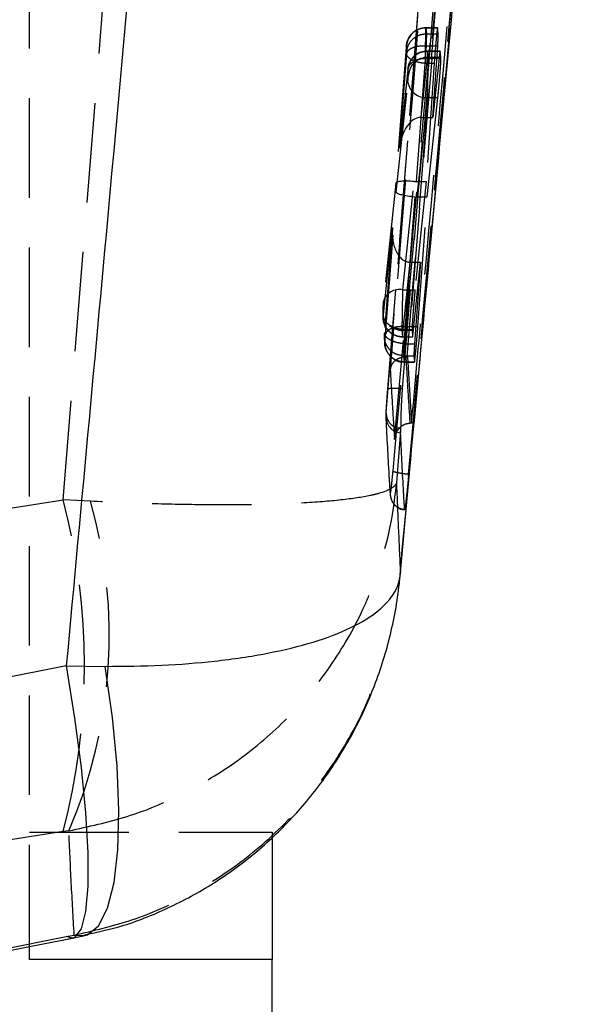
# Model space of a CAD drawing. Extents: x 62 to 368, y 48 to 256.
# Tile 34 of 41: x 199.59 to 206.88, y 195.1 to 207.66. Entities that reach past the tile are written whole.
import ezdxf

# ---------------------------------------------------------------- set-up
doc = ezdxf.new("R2010")
doc.units = 0
doc.linetypes.add('HIDDEN', pattern=[1.905, 1.27, -0.635])
doc.layers.get('0').update_dxf_attribs({"linetype": 'CONTINUOUS'})

msp = doc.modelspace()

# ---------------------------------------------------------------- linework, layer by layer
at = {"color": 7, "linetype": 'HIDDEN'}
for p, q in [((199.7166, 195.8659), (199.7166, 239.3083)), ((200.1476, 201.5346), (202.8345, 234.9523)), ((206.8621, 231.8431), (204.5425, 203.3592)), ((206.8776, 227.6223), (204.5584, 201.8645)), ((204.2705, 202.6451), (205.309, 215.6087)), ((204.2918, 202.9523), (205.309, 215.6087)), ((204.7792, 207.5617), (204.7787, 207.5617)), ((204.7787, 207.5617), (204.7795, 207.5593)), ((204.7792, 207.5617), (204.9272, 207.5617)), ((204.7792, 207.5593), (204.7842, 207.4842)), ((204.7792, 207.5593), (204.7795, 207.5593)), ((204.7795, 207.5593), (204.9282, 207.5593)), ((204.7842, 207.4842), (204.7842, 207.4842)), ((204.7842, 207.4842), (204.9363, 207.4842)), ((204.9282, 207.5593), (204.9272, 207.5617)), ((204.9363, 207.4842), (204.9282, 207.5593)), ((204.5303, 207.3317), (204.5299, 207.3328)), ((204.5351, 207.258), (204.5303, 207.3317)), ((204.7826, 207.3318), (204.7133, 206.4156)), ((204.7825, 207.3318), (204.7826, 207.3318)), ((204.7826, 207.3318), (204.9294, 207.3318)), ((204.8663, 206.4156), (204.9294, 207.3318)), ((204.5221, 207.252), (204.3952, 205.5782)), ((204.5219, 207.2493), (204.3952, 205.5791)), ((204.4423, 206.0231), (204.5335, 207.2296)), ((204.5221, 207.252), (204.5224, 207.2493)), ((204.7987, 207.263), (204.7987, 207.263)), ((204.7987, 207.263), (204.9598, 207.263)), ((204.9602, 207.2636), (204.7988, 207.2636)), ((204.7989, 207.2611), (204.804, 207.1835)), ((204.7989, 207.2611), (204.9611, 207.2611)), ((204.9611, 207.2611), (204.9602, 207.2624)), ((204.97, 207.1835), (204.9611, 207.2611)), ((204.6565, 205.5974), (204.7712, 207.1093)), ((204.7167, 206.4156), (204.7966, 207.1716)), ((204.7712, 207.1093), (204.7711, 207.1095)), ((204.7712, 207.1093), (204.8845, 207.1093)), ((204.8845, 207.1093), (204.7805, 205.5974)), ((204.7966, 207.1716), (204.7966, 207.1716)), ((204.7966, 207.1716), (204.9471, 207.1716)), ((204.804, 207.1835), (204.97, 207.1835)), ((204.9471, 207.1716), (204.8663, 206.4156)), ((204.5476, 207.0189), (204.4423, 206.0231)), ((204.548, 207.0236), (204.4433, 206.0343)), ((204.555, 206.9571), (204.5499, 207.0347)), ((204.3999, 205.463), (204.5477, 206.8655)), ((204.7967, 206.6718), (204.663, 205.4032)), ((204.7953, 205.4032), (204.9314, 206.6718)), ((204.7967, 206.6718), (204.9314, 206.6718)), ((204.7167, 206.4156), (204.8663, 206.4156)), ((204.3952, 205.5782), (204.235, 204.0629)), ((204.3952, 205.5793), (204.2354, 204.0676)), ((204.484, 204.2152), (204.6303, 205.5984)), ((204.7805, 205.5974), (204.6395, 204.2152)), ((204.6565, 205.5974), (204.7805, 205.5974)), ((204.2624, 203.6465), (204.3999, 205.463)), ((204.6368, 205.4044), (204.5114, 203.7469)), ((204.663, 205.4032), (204.7953, 205.4032)), ((204.6761, 203.7469), (204.7953, 205.4032)), ((204.2355, 203.9032), (204.3521, 205.01)), ((204.3513, 205.0006), (204.2505, 203.6704)), ((204.3521, 205.01), (204.2507, 203.6731)), ((204.5751, 204.5691), (204.4845, 203.7093)), ((204.4997, 203.5291), (204.5785, 204.5691)), ((204.5785, 204.5691), (204.7081, 204.5691)), ((204.62, 203.7093), (204.7081, 204.5691)), ((204.7081, 204.5691), (204.6333, 203.5291)), ((204.484, 204.2152), (204.6395, 204.2152)), ((204.235, 204.0629), (204.2354, 204.0676)), ((204.2271, 203.9325), (204.2327, 203.8485)), ((204.2276, 203.9706), (204.2331, 203.8865)), ((204.2331, 203.8865), (204.2327, 203.8485)), ((204.4821, 203.617), (204.4766, 203.701)), ((204.4766, 203.701), (204.6013, 203.701)), ((204.4845, 203.7093), (204.4845, 203.7093)), ((204.4845, 203.7093), (204.62, 203.7093)), ((204.5114, 203.7469), (204.6761, 203.7469)), ((204.5114, 203.7469), (204.5114, 203.7469)), ((204.6013, 203.701), (204.6072, 203.617)), ((204.2486, 203.6064), (204.2539, 203.5271)), ((204.2507, 203.6705), (204.2488, 203.6433)), ((204.2491, 203.6443), (204.2543, 203.5652)), ((204.251, 203.6704), (204.2507, 203.6731)), ((204.2539, 203.5271), (204.2543, 203.5652)), ((204.2543, 203.5652), (204.2545, 203.565)), ((204.4821, 203.617), (204.6072, 203.617)), ((204.4822, 203.6145), (204.6079, 203.6145)), ((204.4823, 203.6156), (204.6084, 203.6156)), ((204.6079, 203.6162), (204.6084, 203.6156)), ((204.264, 203.4716), (204.2556, 203.5102)), ((204.4997, 203.5291), (204.4998, 203.5291)), ((204.4998, 203.5291), (204.6333, 203.5291)), ((204.5033, 203.2956), (204.4981, 203.375)), ((204.4981, 203.375), (204.4981, 203.375)), ((204.4981, 203.375), (204.625, 203.375)), ((204.5267, 203.3593), (204.5409, 203.3592)), ((204.5409, 203.3592), (204.5425, 203.3592)), ((204.5425, 203.3592), (204.5958, 202.5159)), ((204.625, 203.375), (204.6311, 203.2956)), ((204.5033, 203.2956), (204.6311, 203.2956)), ((204.5034, 203.2931), (204.6318, 203.2931)), ((204.5035, 203.2952), (204.5036, 203.2952)), ((204.5036, 203.2952), (204.6326, 203.2952)), ((204.6318, 203.2954), (204.6326, 203.2952)), ((204.4559, 202.4523), (204.4551, 202.415)), ((204.5958, 202.5159), (204.5785, 202.5157)), ((204.4551, 202.415), (204.4021, 201.7524)), ((204.4549, 202.3918), (204.4551, 202.415)), ((204.5584, 201.8645), (204.5558, 201.8363)), ((204.5573, 201.8645), (204.5574, 201.8651)), ((204.5573, 201.8645), (204.5584, 201.8645)), ((199.1095, 201.3751), (200.1476, 201.5346)), ((200.4966, 201.5183), (200.1476, 201.5346)), ((200.1485, 197.3024), (199.3336, 197.1771)), ((199.7166, 197.2941), (202.8166, 197.2941)), ((200.2194, 197.313), (200.1485, 197.3024)), ((199.3336, 195.7937), (200.1867, 195.9621)), ((200.1867, 195.9621), (200.2881, 195.9828)), ((200.2681, 195.9445), (200.1867, 195.9621)), ((200.2881, 195.9828), (200.4189, 195.9752)), ((199.3335, 195.76), (199.7166, 195.8356))]:
    msp.add_line(p, q, dxfattribs=at)
at = {"color": 7, "linetype": 'CONTINUOUS'}
for p, q in [((200.1867, 199.4162), (199.1104, 199.2037)), ((200.1867, 199.4162), (200.6834, 199.4107)), ((202.8166, 197.2941), (202.8166, 195.6697)), ((199.7166, 195.8356), (200.2681, 195.9445)), ((199.7166, 195.6697), (199.7166, 195.8659)), ((202.8166, 195.6697), (199.7166, 195.6697)), ((202.8166, 160.3125), (202.8166, 195.6697))]:
    msp.add_line(p, q, dxfattribs=at)
at = {"color": 7, "linetype": 'HIDDEN', "flags": 128}
for points in [[(205.5017, 215.612), (205.4716, 215.2405), (205.3409, 213.6284), (204.8184, 207.1797), (204.4765, 202.9559)], [(204.2276, 203.9706), (204.2284, 203.9192), (204.2325, 203.895)], [(204.2556, 203.5102), (204.2551, 203.5138), (204.2539, 203.5271)], [(204.5033, 203.2956), (204.4518, 203.3009), (204.4129, 203.3123)]]:
    msp.add_lwpolyline(points, dxfattribs=at)
at = {"color": 8, "linetype": 'CONTINUOUS', "flags": 128}
for points in [[(200.1867, 199.4162), (200.2929, 198.7505), (200.3755, 198.1192), (200.4318, 197.5407), (200.4604, 197.0321), (200.4604, 196.608), (200.4318, 196.2811), (200.3755, 196.0607), (200.2929, 195.9533), (200.2681, 195.9445)], [(200.4189, 195.9752), (200.4561, 195.9861), (200.5994, 196.1013), (200.714, 196.3252), (200.7966, 196.6514), (200.845, 197.0708), (200.8577, 197.5715), (200.8344, 198.1393), (200.7758, 198.7582), (200.6834, 199.4107)]]:
    msp.add_lwpolyline(points, dxfattribs=at)
at = {"color": 7, "linetype": 'HIDDEN'}
for centre, radius, start, end in [((204.7983, 207.0116), 0.2495, 89.86867, 174.675), ((204.8034, 206.934), 0.2495, 89.86796, 174.67362), ((204.7762, 206.9024), 0.2315, 189.16139, 275.07428), ((204.4411, 204.0042), 0.2153, 78.51305, 162.86996), ((204.4808, 203.8657), 0.2487, 183.96574, 270.30644), ((204.4761, 203.9518), 0.2508, 228.84933, 270.11095), ((204.4704, 202.5928), 0.2016, 175.59218, 265.57936), ((204.4598, 202.6416), 0.1893, 178.9238, 268.81223), ((192.0249, 199.4168), 8.3943, 345.41051, 14.61321), ((194.4763, 199.8034), 6.2599, 336.55681, 15.89992)]:
    msp.add_arc(centre, radius, start, end, dxfattribs=at)
for centre, major_axis, ratio, start_param, end_param in [((204.7793, 207.3101), (0.2456, 0.0465), 0.9967362, 1.3846179, 2.8671184), ((204.7941, 206.9596), (0.0047, 0.304), 0.0034926, 0.0613622, 0.7992108), ((204.794, 206.9579), (0.0048, 0.3056), 0.0035773, 6.156185, 6.3421226), ((204.5451, 206.9812), (0.0047, 0.054), 0.0195116, 0.0686076, 0.7990484), ((204.5449, 206.9795), (0.0048, 0.0556), 0.0195116, 6.1571572, 6.338301), ((204.6913, 206.0015), (0.0375, 0.4135), 0.6020046, 0.0619043, 1.5731678), ((204.7111, 206.1886), (0.2495, 0.0276), 0.903049, 1.4487928, 1.4622132), ((204.6442, 205.5566), (0.249, -0.0226), 0.1618367, 1.6415953, 3.1663704), ((204.6616, 205.7852), (0.2505, 0.0086), 0.7488297, 4.5614307, 4.6665003), ((204.6489, 205.4414), (0.249, -0.0225), 0.1519912, 3.1662865, 4.6776265), ((204.6011, 204.9884), (0.0379, 0.4187), 0.5945361, 1.573075, 3.1891664), ((204.5838, 204.7592), (0.2505, 0.0093), 0.7578895, 4.6496392, 4.6633914), ((204.2379, 203.94), (0.0047, 0.0539), 0.0195116, 3.0157267, 3.2252424), ((204.238, 203.9415), (0.0048, 0.0555), 0.0195116, 3.2350434, 3.9516014), ((204.487, 203.9199), (0.0048, 0.3055), 0.00357, 3.2294577, 3.9517612), ((204.4869, 203.9184), (0.0047, 0.3039), 0.0034848, 3.0140874, 3.2276961), ((204.508, 203.5955), (0.0045, 0.3024), 0.0034057, 3.0135585, 3.2575553)]:
    msp.add_ellipse(centre, major_axis=major_axis, ratio=ratio, start_param=start_param, end_param=end_param, dxfattribs=at)
for points, knots in [([(206.6803, 232.2062), (206.2837, 227.3439), (205.495, 217.6753), (204.7121, 208.0062), (204.3229, 203.1996)], [0, 0, 0, 0, 0.502896, 1, 1, 1, 1]), ([(204.5409, 203.3592), (204.925, 208.1012), (205.694, 217.5958), (206.4672, 227.0906), (206.8557, 231.8433), (206.8557, 231.8439)], [0, 0, 0, 0, 0.4994087, 0.9999388, 1, 1, 1, 1]), ([(206.6692, 227.6642), (206.1397, 221.7048), (205.3767, 213.1187), (204.5945, 204.5345), (204.3552, 201.9085)], [0, 0, 0, 0, 0.6940825, 1, 1, 1, 1]), ([(204.3781, 202.3055), (204.7585, 206.5301), (205.518, 214.9665), (206.2635, 223.4043), (206.6356, 227.6167)], [0, 0, 0, 0, 0.50076016, 1, 1, 1, 1]), ([(204.5574, 201.8651), (204.7967, 204.4914), (205.5789, 213.0761), (206.3418, 221.6626), (206.8713, 227.6223)], [0, 0, 0, 0, 0.3059263, 1, 1, 1, 1]), ([(204.5958, 202.5159), (204.5972, 202.5314), (204.6469, 203.082), (204.8893, 205.7726), (205.634, 214.084), (206.3208, 221.8612), (206.8186, 227.498)], [0, 0, 0, 0, 0.00186925, 0.06612313, 0.3231391, 1, 1, 1, 1]), ([(204.4527, 200.6075), (204.615, 202.37), (205.3402, 210.2458), (206.0388, 218.1205), (206.5811, 224.2329)], [0, 0, 0, 0, 0.22378, 1, 1, 1, 1]), ([(204.5299, 207.3328), (204.5302, 207.3351), (204.5312, 207.3464), (204.5378, 207.3852), (204.5629, 207.4467), (204.6197, 207.5102), (204.6945, 207.5533), (204.7506, 207.5589), (204.7787, 207.5617)], [0, 0, 0, 0, 0.0187007, 0.0921634, 0.3193091, 0.5462652, 0.7731309, 1, 1, 1, 1]), ([(204.5351, 207.258), (204.5361, 207.2658), (204.5407, 207.3042), (204.5662, 207.3678), (204.625, 207.4331), (204.6998, 207.4759), (204.756, 207.4814), (204.7842, 207.4842)], [0, 0, 0, 0, 0.0640874, 0.3172686, 0.5448542, 0.7724262, 1, 1, 1, 1]), ([(204.7711, 207.1095), (204.7712, 207.114), (204.7717, 207.1487), (204.7728, 207.2245), (204.7745, 207.3332), (204.7762, 207.4315), (204.7776, 207.5065), (204.7786, 207.5493), (204.7792, 207.5617), (204.7792, 207.5617), (204.7792, 207.5617)], [0, 0, 0, 0, 0.0249732, 0.1904845, 0.3746431, 0.5415226, 0.7057483, 0.8697746, 0.9999036, 1, 1, 1, 1]), ([(204.7842, 207.4842), (204.7842, 207.4842), (204.7842, 207.4803), (204.7842, 207.468), (204.7838, 207.4369), (204.7836, 207.3982), (204.7825, 207.3557), (204.7825, 207.3318), (204.7825, 207.3318)], [0, 0, 0, 0, 0.0002132, 0.3333626, 0.4374354, 0.7071949, 0.9997868, 1, 1, 1, 1]), ([(204.9272, 207.5617), (204.926, 207.5568), (204.9236, 207.5471), (204.9168, 207.4904), (204.9087, 207.4097), (204.8999, 207.3113), (204.8913, 207.2053), (204.8868, 207.1414), (204.8845, 207.1093)], [0, 0, 0, 0, 0.1664829, 0.3329669, 0.4995592, 0.6660585, 0.83224, 1, 1, 1, 1]), ([(204.9294, 207.3318), (204.9307, 207.3522), (204.9339, 207.4013), (204.9368, 207.4597), (204.9365, 207.476), (204.9363, 207.4842)], [0, 0, 0, 0, 0.2623158, 0.6296601, 1, 1, 1, 1]), ([(204.5299, 207.3328), (204.5298, 207.3322), (204.5295, 207.3304), (204.5286, 207.3232), (204.5272, 207.3096), (204.5255, 207.2919), (204.5238, 207.2725), (204.5227, 207.259), (204.5222, 207.2528), (204.5221, 207.252)], [0, 0, 0, 0, 0.0779053, 0.2564269, 0.4326395, 0.6089292, 0.8015253, 0.9749275, 1, 1, 1, 1]), ([(204.5335, 207.2296), (204.5388, 207.2447), (204.5495, 207.275), (204.6078, 207.3098), (204.6882, 207.3318), (204.7511, 207.3318), (204.7825, 207.3318)], [0, 0, 0, 0, 0.2499975, 0.4999981, 0.7500003, 1, 1, 1, 1]), ([(204.5228, 207.2442), (204.5229, 207.2385), (204.5231, 207.2247), (204.5353, 207.2025), (204.5572, 207.1789), (204.5884, 207.1574), (204.627, 207.139), (204.6716, 207.1244), (204.7203, 207.1139), (204.7542, 207.1109), (204.7711, 207.1095)], [0, 0, 0, 0, 0.0887251, 0.2189065, 0.3490955, 0.4792767, 0.6094524, 0.7396354, 0.8698169, 1, 1, 1, 1]), ([(204.5335, 207.2296), (204.5338, 207.2337), (204.5344, 207.2419), (204.5348, 207.249), (204.5351, 207.255), (204.5351, 207.2567), (204.5351, 207.258)], [0, 0, 0, 0, 0.2856323, 0.5603455, 0.6670512, 1, 1, 1, 1]), ([(204.5497, 207.0351), (204.5508, 207.0441), (204.5554, 207.083), (204.5814, 207.1471), (204.6396, 207.212), (204.7144, 207.2549), (204.7706, 207.2603), (204.7987, 207.263)], [0, 0, 0, 0, 0.0736194, 0.3188038, 0.545866, 0.7729332, 1, 1, 1, 1]), ([(204.7297, 207.2505), (204.7207, 207.2488), (204.689, 207.243), (204.645, 207.2132), (204.6033, 207.1725), (204.5799, 207.1366), (204.5705, 207.1154), (204.5677, 207.1091)], [0, 0, 0, 0, 0.1231696, 0.4303841, 0.6894508, 0.9066611, 1, 1, 1, 1]), ([(204.9598, 207.263), (204.9585, 207.2576), (204.9558, 207.2467), (204.9507, 207.2045), (204.9476, 207.1761), (204.9471, 207.1716)], [0, 0, 0, 0, 0.4563268, 0.912611, 1, 1, 1, 1]), ([(204.5476, 207.0189), (204.5526, 207.0407), (204.5626, 207.0842), (204.6207, 207.1357), (204.7015, 207.1693), (204.7649, 207.1708), (204.7966, 207.1716)], [0, 0, 0, 0, 0.24999443, 0.49999783, 0.74999869, 1, 1, 1, 1]), ([(204.5692, 207.1127), (204.5628, 207.0946), (204.5547, 207.0721), (204.5509, 207.0476), (204.5494, 207.0366), (204.5486, 207.0286), (204.548, 207.0234)], [0, 0, 0, 0, 0.5435947, 0.6812971, 0.7931095, 1, 1, 1, 1]), ([(204.804, 207.1835), (204.804, 207.1835), (204.804, 207.1793), (204.804, 207.1586), (204.8033, 207.0974), (204.8021, 207.0111), (204.8007, 206.911), (204.7991, 206.8066), (204.7977, 206.7264), (204.797, 206.6853), (204.7967, 206.6718), (204.7967, 206.6718)], [0, 0, 0, 0, 0.00009, 0.1527896, 0.3086258, 0.454382, 0.615336, 0.7647744, 0.917093, 0.9999082, 1, 1, 1, 1]), ([(204.9314, 206.6718), (204.9342, 206.6991), (204.9399, 206.7536), (204.9492, 206.8561), (204.9578, 206.96), (204.9648, 207.0555), (204.9692, 207.1306), (204.9707, 207.171), (204.9701, 207.1803), (204.97, 207.1835)], [0, 0, 0, 0, 0.1540026, 0.3080125, 0.4607933, 0.6166607, 0.7688467, 0.9214505, 1, 1, 1, 1]), ([(204.5477, 206.8655), (204.5479, 206.868), (204.5487, 206.8752), (204.5501, 206.8897), (204.5517, 206.9083), (204.5532, 206.9263), (204.5543, 206.9416), (204.555, 206.9529), (204.555, 206.9557), (204.555, 206.9571)], [0, 0, 0, 0, 0.0819408, 0.2362907, 0.3861193, 0.5443433, 0.6937653, 0.8468617, 1, 1, 1, 1]), ([(204.4766, 203.701), (204.4766, 203.701), (204.4766, 203.7052), (204.4766, 203.7258), (204.4772, 203.7861), (204.4784, 203.8708), (204.4798, 203.9693), (204.4815, 204.074), (204.483, 204.1573), (204.4837, 204.2002), (204.484, 204.2152), (204.484, 204.2152)], [0, 0, 0, 0, 0.0000896, 0.1517756, 0.3045631, 0.4467985, 0.6063423, 0.7530258, 0.9089348, 0.9999095, 1, 1, 1, 1]), ([(204.6395, 204.2152), (204.6369, 204.1881), (204.6316, 204.134), (204.6228, 204.0317), (204.6146, 203.9275), (204.6076, 203.8314), (204.6028, 203.7554), (204.601, 203.7138), (204.6012, 203.7043), (204.6013, 203.701)], [0, 0, 0, 0, 0.15332054, 0.30661733, 0.45908113, 0.61473846, 0.76670547, 0.91876107, 1, 1, 1, 1]), ([(204.235, 204.0636), (204.2346, 204.0603), (204.2336, 204.0506), (204.2317, 204.029), (204.2295, 204.0036), (204.2277, 203.9785), (204.2267, 203.9632), (204.2265, 203.9464), (204.2268, 203.9385), (204.227, 203.9356), (204.227, 203.9352)], [0, 0, 0, 0, 0.0918081, 0.2627946, 0.431429, 0.6136349, 0.8330858, 0.9390682, 0.99345, 1, 1, 1, 1]), ([(204.235, 204.0629), (204.2347, 204.0602), (204.2339, 204.0526), (204.2325, 204.0375), (204.2308, 204.0186), (204.2294, 204.0007), (204.2283, 203.9857), (204.2276, 203.9746), (204.2276, 203.9719), (204.2276, 203.9706)], [0, 0, 0, 0, 0.0899365, 0.2483647, 0.3990182, 0.557211, 0.703545, 0.8517434, 1, 1, 1, 1]), ([(204.4823, 203.6156), (204.4651, 203.6167), (204.4306, 203.6189), (204.3811, 203.6354), (204.3359, 203.661), (204.297, 203.6955), (204.2659, 203.7371), (204.2443, 203.7841), (204.232, 203.8347), (204.2329, 203.8691), (204.2333, 203.8863)], [0, 0, 0, 0, 0.1250072, 0.2500141, 0.3750213, 0.5000219, 0.6250144, 0.7500066, 0.875013, 1, 1, 1, 1]), ([(204.4845, 203.7093), (204.4677, 203.7109), (204.4341, 203.7142), (204.3858, 203.7277), (204.3415, 203.747), (204.303, 203.7719), (204.2719, 203.8012), (204.2496, 203.8338), (204.2361, 203.8683), (204.2357, 203.8916), (204.2355, 203.9032)], [0, 0, 0, 0, 0.12500153, 0.25000267, 0.37500329, 0.50000046, 0.62500127, 0.75000461, 0.87500127, 1, 1, 1, 1]), ([(204.5114, 203.7469), (204.4833, 203.7472), (204.4272, 203.7477), (204.3525, 203.731), (204.2949, 203.7027), (204.2678, 203.672), (204.2636, 203.6521), (204.2624, 203.6465)], [0, 0, 0, 0, 0.2231735, 0.4463517, 0.6695242, 0.9062157, 1, 1, 1, 1]), ([(204.5114, 203.7469), (204.5114, 203.7469), (204.5111, 203.7297), (204.5106, 203.6802), (204.5091, 203.5909), (204.5075, 203.488), (204.5059, 203.3995), (204.5046, 203.3332), (204.5038, 203.3033), (204.5036, 203.2967), (204.5035, 203.2952)], [0, 0, 0, 0, 0.0001001, 0.0987787, 0.2713563, 0.4452091, 0.6173775, 0.7789082, 0.9509209, 1, 1, 1, 1]), ([(204.6084, 203.6156), (204.6096, 203.622), (204.612, 203.6347), (204.6168, 203.678), (204.6196, 203.7058), (204.62, 203.7093)], [0, 0, 0, 0, 0.4661222, 0.932216, 1, 1, 1, 1]), ([(204.6326, 203.2952), (204.6339, 203.3028), (204.6366, 203.318), (204.6439, 203.3816), (204.6525, 203.4674), (204.6617, 203.5684), (204.67, 203.6663), (204.6742, 203.7223), (204.6761, 203.7469)], [0, 0, 0, 0, 0.172802, 0.3456029, 0.5185219, 0.6914417, 0.8641765, 1, 1, 1, 1]), ([(204.4981, 203.375), (204.47, 203.3777), (204.4137, 203.3832), (204.3389, 203.4258), (204.282, 203.4886), (204.2532, 203.5586), (204.247, 203.612), (204.2486, 203.6375), (204.2491, 203.6443)], [0, 0, 0, 0, 0.2032199, 0.4064445, 0.6096606, 0.8128923, 0.9497891, 1, 1, 1, 1]), ([(204.2507, 203.6731), (204.2507, 203.6722), (204.2502, 203.6657), (204.2496, 203.6564), (204.2491, 203.6478), (204.2491, 203.6455), (204.2491, 203.6443)], [0, 0, 0, 0, 0.0600523, 0.4323707, 0.7076504, 1, 1, 1, 1]), ([(204.4997, 203.5291), (204.4827, 203.5306), (204.4489, 203.5337), (204.4002, 203.5444), (204.3556, 203.5591), (204.317, 203.5778), (204.2858, 203.5994), (204.2639, 203.6232), (204.2517, 203.6456), (204.2515, 203.6595), (204.2514, 203.6652)], [0, 0, 0, 0, 0.130158, 0.2603165, 0.3904726, 0.5206335, 0.6507868, 0.7809416, 0.9111035, 1, 1, 1, 1]), ([(204.5035, 203.2952), (204.4754, 203.298), (204.4192, 203.3037), (204.3444, 203.3468), (204.2875, 203.41), (204.2582, 203.4814), (204.2526, 203.5347), (204.2542, 203.5598), (204.2545, 203.565)], [0, 0, 0, 0, 0.2038364, 0.4076679, 0.6115112, 0.8153383, 0.9618385, 1, 1, 1, 1]), ([(204.2545, 203.565), (204.2546, 203.5652), (204.2548, 203.5665), (204.2556, 203.5719), (204.2569, 203.5841), (204.2585, 203.6001), (204.2601, 203.6186), (204.2615, 203.6347), (204.2622, 203.6434), (204.2624, 203.6465)], [0, 0, 0, 0, 0.0422955, 0.2198471, 0.3846094, 0.5579376, 0.7313361, 0.9033093, 1, 1, 1, 1]), ([(204.2539, 203.5271), (204.2551, 203.5155), (204.2584, 203.4848), (204.2761, 203.4328), (204.3152, 203.372), (204.3801, 203.321), (204.4487, 203.2924), (204.4909, 203.2965), (204.5033, 203.2977)], [0, 0, 0, 0, 0.0938291, 0.2470238, 0.4341571, 0.6628789, 0.9012135, 1, 1, 1, 1]), ([(204.4981, 203.375), (204.4981, 203.375), (204.4981, 203.3785), (204.4981, 203.3937), (204.4986, 203.4383), (204.4993, 203.4881), (204.4997, 203.5233), (204.4998, 203.5291), (204.4998, 203.5291)], [0, 0, 0, 0, 0.0002122, 0.2961561, 0.5637009, 0.929856, 0.9997877, 1, 1, 1, 1]), ([(204.6333, 203.5291), (204.6319, 203.5085), (204.6284, 203.4591), (204.625, 203.4), (204.625, 203.3834), (204.625, 203.375)], [0, 0, 0, 0, 0.2623582, 0.6282891, 1, 1, 1, 1]), ([(204.5267, 203.3593), (204.5076, 203.358), (204.4696, 203.3556), (204.4138, 203.3339), (204.3605, 203.2942), (204.3318, 203.2457), (204.3242, 203.2114), (204.323, 203.2002), (204.3229, 203.1996)], [0, 0, 0, 0, 0.1572196, 0.3135129, 0.5425191, 0.8512135, 0.9921424, 1, 1, 1, 1]), ([(204.5785, 202.5157), (204.5785, 202.5158), (204.5695, 202.6514), (204.5504, 202.9418), (204.5346, 203.2154), (204.5267, 203.3592), (204.5267, 203.3593)], [0, 0, 0, 0, 0.0001558, 0.5002795, 0.9999223, 1, 1, 1, 1]), ([(204.3229, 203.1996), (204.3314, 203.0508), (204.3483, 202.7528), (204.3682, 202.4548), (204.3781, 202.3055)], [0, 0, 0, 0, 0.4990478, 1, 1, 1, 1]), ([(204.2705, 202.6451), (204.2709, 202.6529), (204.2722, 202.6792), (204.2763, 202.7441), (204.2833, 202.8439), (204.289, 202.9162), (204.2918, 202.9523)], [0, 0, 0, 0, 0.121281, 0.4134835, 0.7070974, 1, 1, 1, 1]), ([(204.2918, 202.9523), (204.2946, 202.9545), (204.3003, 202.9589), (204.347, 202.9613), (204.4092, 202.9603), (204.456, 202.9574), (204.4765, 202.9561)], [0, 0, 0, 0, 0.2645271, 0.5290532, 0.7935827, 1, 1, 1, 1]), ([(204.4765, 202.9559), (204.4724, 202.8986), (204.4641, 202.7825), (204.4585, 202.62), (204.4567, 202.5108), (204.4561, 202.4662), (204.4559, 202.4523)], [0, 0, 0, 0, 0.284196, 0.5759948, 0.8678207, 1, 1, 1, 1]), ([(204.2695, 202.6083), (204.2695, 202.6157), (204.2695, 202.6242), (204.2704, 202.6428), (204.2705, 202.6451)], [0, 0, 0, 0, 0.8727085, 1, 1, 1, 1]), ([(204.3234, 201.632), (204.3223, 201.6498), (204.3168, 201.7386), (204.2973, 202.064), (204.2816, 202.3717), (204.2695, 202.6083)], [0, 0, 0, 0, 0.0545866, 0.2729328, 1, 1, 1, 1]), ([(204.3781, 202.3055), (204.3782, 202.3063), (204.3792, 202.3199), (204.3862, 202.364), (204.4137, 202.4273), (204.4668, 202.4803), (204.5219, 202.5096), (204.5596, 202.5137), (204.5785, 202.5157)], [0, 0, 0, 0, 0.0077842, 0.1402881, 0.4591501, 0.6909595, 0.844978, 1, 1, 1, 1]), ([(204.5064, 201.4137), (204.5054, 201.4315), (204.5001, 201.5205), (204.4815, 201.8465), (204.4665, 202.1548), (204.4549, 202.3918)], [0, 0, 0, 0, 0.0545862, 0.272931, 1, 1, 1, 1]), ([(204.3552, 201.9085), (204.3531, 201.8852), (204.3476, 201.8268), (204.3391, 201.7426), (204.3311, 201.6713), (204.3253, 201.6288), (204.324, 201.631), (204.3234, 201.632)], [0, 0, 0, 0, 0.1418473, 0.3564614, 0.5704811, 0.7858713, 1, 1, 1, 1]), ([(204.3552, 201.9085), (204.3572, 201.9057), (204.3608, 201.9007), (204.3871, 201.8915), (204.4286, 201.8819), (204.4892, 201.8721), (204.5346, 201.8674), (204.5574, 201.8651)], [0, 0, 0, 0, 0.19631212, 0.35215137, 0.56809805, 0.78404954, 1, 1, 1, 1]), ([(204.5558, 201.8363), (204.5504, 201.7796), (204.5396, 201.6663), (204.5249, 201.5288), (204.5137, 201.4367), (204.5079, 201.4045), (204.5068, 201.4114), (204.5064, 201.4137)], [0, 0, 0, 0, 0.2226234, 0.4452346, 0.6676413, 0.8896765, 1, 1, 1, 1]), ([(204.5558, 201.8363), (204.5563, 201.8457), (204.5568, 201.8551), (204.5573, 201.8645), (204.5573, 201.8645)], [0, 0, 0, 0, 0.9978949, 1, 1, 1, 1]), ([(200.2194, 197.313), (200.4697, 197.3666), (200.9705, 197.4739), (201.7014, 197.7791), (202.3952, 198.1984), (203.0345, 198.7448), (203.5734, 199.3944), (203.9074, 199.9743), (204.2344, 200.7428), (204.3633, 201.2948), (204.4017, 201.7477), (204.4021, 201.7524)], [0, 0, 0, 0, 0.1140598, 0.2281246, 0.353592, 0.4790693, 0.609357, 0.7396537, 0.7872606, 0.9978152, 1, 1, 1, 1]), ([(204.4021, 201.7524), (204.402, 201.7519), (204.39, 201.7008), (204.2938, 201.6448), (204.013, 201.5767), (203.7142, 201.5314), (203.2155, 201.4921), (202.611, 201.4719), (201.9447, 201.4705), (201.2349, 201.4852), (200.7427, 201.5073), (200.4966, 201.5183)], [0, 0, 0, 0, 0.002184, 0.2127377, 0.2603332, 0.3906352, 0.5209277, 0.6464052, 0.7718726, 0.8859389, 1, 1, 1, 1]), ([(204.4021, 201.7524), (204.4098, 201.5615), (204.425, 201.1816), (204.4435, 200.7983), (204.4527, 200.6075)], [0, 0, 0, 0, 0.502233, 1, 1, 1, 1]), ([(204.3234, 201.632), (204.323, 201.6181), (204.3221, 201.5902), (204.3319, 201.5492), (204.3494, 201.511), (204.3746, 201.4772), (204.4063, 201.4493), (204.4431, 201.4286), (204.4773, 201.4174), (204.4988, 201.4147), (204.5064, 201.4137)], [0, 0, 0, 0, 0.13251013, 0.26502278, 0.39755055, 0.53006183, 0.6625826, 0.79510309, 0.92762566, 1, 1, 1, 1]), ([(204.3231, 201.5998), (204.3236, 201.594), (204.325, 201.5781), (204.3342, 201.5398), (204.3595, 201.4894), (204.4083, 201.4418), (204.4632, 201.4133), (204.4975, 201.4128), (204.5076, 201.4127)], [0, 0, 0, 0, 0.0780126, 0.2127725, 0.3954062, 0.652788, 0.8973037, 1, 1, 1, 1]), ([(200.2881, 195.9828), (200.5352, 196.0393), (201.0353, 196.1537), (201.7637, 196.4775), (202.4641, 196.9246), (203.1022, 197.5049), (203.6421, 198.1973), (203.9765, 198.8057), (204.118, 199.1808), (204.1545, 199.2775)], [0, 0, 0, 0, 0.14271277, 0.28883176, 0.44724004, 0.61019112, 0.77346947, 0.94153843, 1, 1, 1, 1]), ([(200.2881, 195.9828), (200.2752, 196.2046), (200.2495, 196.6475), (200.2294, 197.0914), (200.2194, 197.313)], [0, 0, 0, 0, 0.5008309, 1, 1, 1, 1])]:
    msp.add_open_spline(points, degree=3, knots=knots, dxfattribs=at)
at = {"color": 7, "linetype": 'CONTINUOUS'}
for points, knots in [([(204.4527, 200.649), (204.58, 202.0085), (205.1578, 208.1777), (205.8584, 216.0312), (206.4338, 222.5251), (206.583, 224.2077)], [0, 0, 0, 0, 0.1731495, 0.7857632, 1, 1, 1, 1]), ([(202.4099, 224.0162), (201.8673, 217.9111), (201.1384, 209.7102), (200.3804, 201.5114), (200.1867, 199.4162)], [0, 0, 0, 0, 0.7444505, 1, 1, 1, 1]), ([(200.418, 195.9861), (200.5605, 196.0155), (200.9145, 196.0887), (201.4585, 196.3035), (202.037, 196.6093), (202.5715, 196.9924), (203.0517, 197.4384), (203.4746, 197.9463), (203.8331, 198.5098), (204.1207, 199.1228), (204.3301, 199.7791), (204.4264, 200.3015), (204.4526, 200.6012), (204.4584, 200.6679)], [0, 0, 0, 0, 0.0651629, 0.1618376, 0.2612234, 0.3587119, 0.4570167, 0.5561698, 0.6567717, 0.7589116, 0.8629034, 0.9694819, 1, 1, 1, 1]), ([(200.6834, 199.4107), (200.927, 199.4132), (201.4142, 199.4183), (202.1153, 199.475), (202.7716, 199.5724), (203.3619, 199.7161), (203.8409, 199.9), (204.128, 200.077), (204.3719, 200.3061), (204.448, 200.4726), (204.4526, 200.606), (204.4527, 200.6075)], [0, 0, 0, 0, 0.1148945, 0.229795, 0.3576176, 0.4854517, 0.6172738, 0.7491065, 0.8052576, 0.9977997, 1, 1, 1, 1]), ([(200.2155, 195.9342), (200.264, 195.9435), (200.333, 195.9566), (200.3996, 195.9719), (200.4194, 195.9764)], [0, 0, 0, 0, 0.7020037, 1, 1, 1, 1])]:
    msp.add_open_spline(points, degree=3, knots=knots, dxfattribs=at)

doc.saveas('drawing.dxf')
